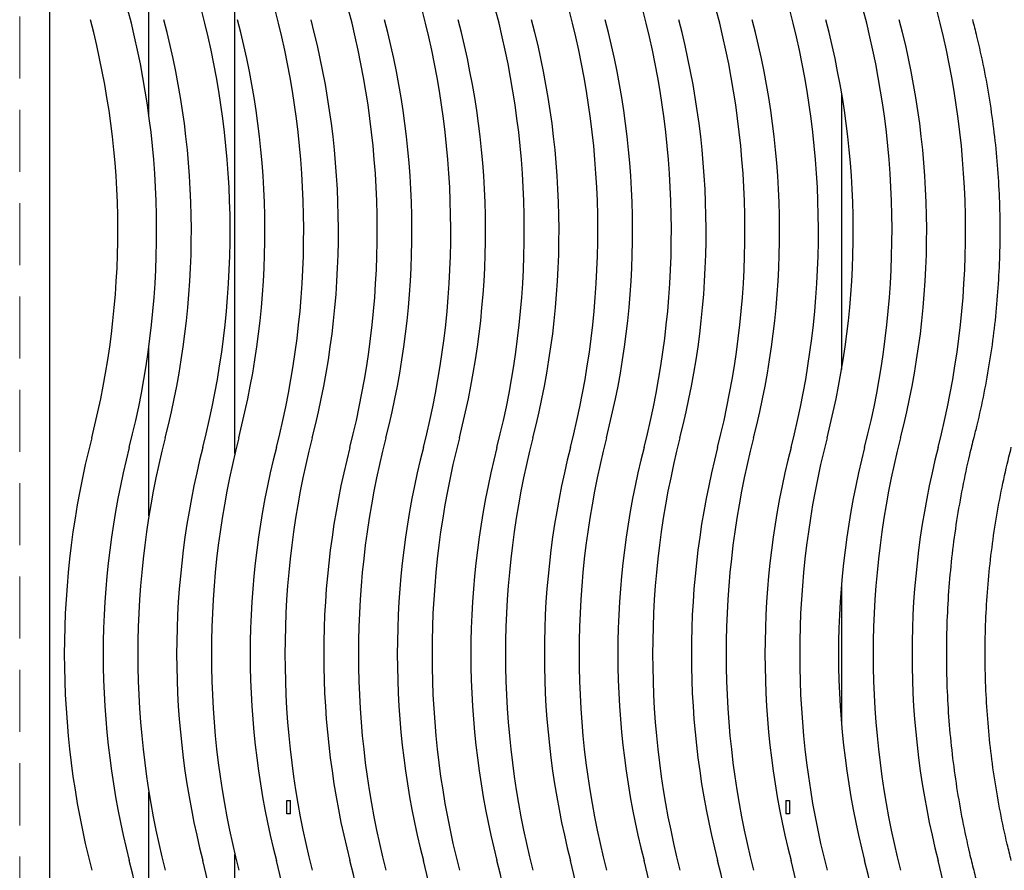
# Model space of a CAD drawing. Header units: inches. Extents: x 35 to 165, y 14 to 115.
# Tile 15 of 41: x 58 to 68, y 79 to 87. Entities that reach past the tile are written whole.
import ezdxf

# ---------------------------------------------------------------- set-up
doc = ezdxf.new("R2010")
doc.units = ezdxf.units.IN
doc.header["$LTSCALE"] = 12
doc.header["$MEASUREMENT"] = 0
doc.linetypes.add('HIDDEN', pattern=[0.075, 0.05, -0.025])
doc.layers.add('FORMAT', color=7, linetype='Continuous')

msp = doc.modelspace()

# ---------------------------------------------------------------- linework, layer by layer
at = {"color": 7, "linetype": 'Continuous', "lineweight": 25}
for p, q in [((58.6008, 91.8314), (58.6008, 73.9562)), ((59.5582, 86.0699), (59.5582, 87.6503)), ((60.3862, 82.8096), (60.3862, 87.0938)), ((66.2332, 86.2897), (66.2332, 83.6201)), ((59.5582, 82.2093), (59.5582, 83.8399)), ((66.2332, 81.5655), (66.2332, 80.1892)), ((59.5582, 77.9148), (59.5582, 79.5454)), ((60.8876, 79.4625), (60.8876, 79.4644)), ((60.9236, 79.4625), (60.8876, 79.4625)), ((60.8876, 79.3376), (60.8876, 79.4625)), ((60.9236, 79.4625), (60.9236, 79.4644)), ((60.9236, 79.3376), (60.9236, 79.4625)), ((65.6958, 79.4644), (65.6958, 79.4625)), ((65.7318, 79.4625), (65.6958, 79.4625)), ((65.6958, 79.4625), (65.6958, 79.3376)), ((65.7318, 79.4644), (65.7318, 79.4625)), ((65.7318, 79.4625), (65.7318, 79.3376)), ((60.9236, 79.3376), (60.8876, 79.3376)), ((65.7318, 79.3376), (65.6958, 79.3376)), ((60.3862, 77.9036), (60.3862, 78.9451))]:
    msp.add_line(p, q, dxfattribs=at)
for centre, radius, start, end in [((51.2583, 84.9549), 8.3745, 345.58098, 14.76205), ((51.9669, 84.9549), 8.3745, 345.58098, 14.76205), ((52.6756, 84.9549), 8.3745, 345.58098, 14.76205), ((53.3842, 84.9549), 8.3745, 345.58098, 14.76205), ((54.0929, 84.9549), 8.3745, 345.58098, 14.76205), ((54.8016, 84.9549), 8.3745, 345.58098, 14.76205), ((55.5102, 84.9549), 8.3745, 345.58098, 14.76205), ((56.2189, 84.9549), 8.3745, 345.58098, 14.76205), ((56.9275, 84.9549), 8.3745, 345.58098, 14.76205), ((57.6362, 84.9549), 8.3745, 345.58098, 14.76205), ((58.3449, 84.9549), 8.3745, 345.58098, 14.76205), ((59.0535, 84.9549), 8.3745, 345.58098, 14.76205), ((51.2583, 84.9549), 8.0005, 345.58098, 14.76205), ((51.9669, 84.9549), 8.0005, 345.58098, 14.76205), ((52.6756, 84.9549), 8.0005, 345.58098, 14.76205), ((53.3842, 84.9549), 8.0005, 345.58098, 14.76205), ((54.0929, 84.9549), 8.0005, 345.58098, 14.76205), ((54.8016, 84.9549), 8.0005, 345.58098, 14.76205), ((55.5102, 84.9549), 8.0005, 345.58098, 14.76205), ((56.2189, 84.9549), 8.0005, 345.58098, 14.76205), ((56.9275, 84.9549), 8.0005, 345.58098, 14.76205), ((57.6362, 84.9549), 8.0005, 345.58098, 14.76205), ((58.3449, 84.9549), 8.0005, 345.58098, 14.76205), ((59.0535, 84.9549), 8.0005, 345.58098, 14.76205), ((67.1175, 80.8773), 8.3745, 165.58098, 194.41902), ((67.8261, 80.8773), 8.3745, 165.58098, 194.41902), ((68.5348, 80.8773), 8.3745, 165.58098, 194.41902), ((69.2434, 80.8773), 8.3745, 165.58098, 194.41902), ((69.9521, 80.8773), 8.3745, 165.58098, 194.41902), ((70.6608, 80.8773), 8.3745, 165.58098, 194.41902), ((71.3694, 80.8773), 8.3745, 165.58098, 194.41902), ((72.0781, 80.8773), 8.3745, 165.58098, 194.41902), ((72.7867, 80.8773), 8.3745, 165.58098, 194.41902), ((73.4954, 80.8773), 8.3745, 165.58098, 194.41902), ((74.2041, 80.8773), 8.3745, 165.58098, 194.41902), ((74.9127, 80.8773), 8.3745, 165.58098, 194.41902), ((67.1175, 80.8773), 8.0005, 165.58098, 194.41902), ((67.8261, 80.8773), 8.0005, 165.58098, 194.41902), ((68.5348, 80.8773), 8.0005, 165.58098, 194.41902), ((69.2434, 80.8773), 8.0005, 165.58098, 194.41902), ((69.9521, 80.8773), 8.0005, 165.58098, 194.41902), ((70.6608, 80.8773), 8.0005, 165.58098, 194.41902), ((71.3694, 80.8773), 8.0005, 165.58098, 194.41902), ((72.0781, 80.8773), 8.0005, 165.58098, 194.41902), ((72.7867, 80.8773), 8.0005, 165.58098, 194.41902), ((73.4954, 80.8773), 8.0005, 165.58098, 194.41902), ((74.2041, 80.8773), 8.0005, 165.58098, 194.41902), ((74.9127, 80.8773), 8.0005, 165.58098, 194.41902), ((51.2583, 76.7998), 8.3745, 344.21372, 14.41902), ((51.9669, 76.7998), 8.3745, 344.21372, 14.41902), ((52.6756, 76.7998), 8.3745, 344.21372, 14.41902), ((53.3842, 76.7998), 8.3745, 344.21372, 14.41902), ((54.0929, 76.7998), 8.3745, 344.21372, 14.41902), ((54.8016, 76.7998), 8.3745, 344.21372, 14.41902), ((55.5102, 76.7998), 8.3745, 344.21372, 14.41902), ((56.2189, 76.7998), 8.3745, 344.21372, 14.41902), ((56.9275, 76.7998), 8.3745, 344.21372, 14.41902), ((57.6362, 76.7998), 8.3745, 344.21372, 14.41902), ((58.3449, 76.7998), 8.3745, 344.21372, 14.41902), ((59.0535, 76.7998), 8.3745, 344.21372, 14.41902)]:
    msp.add_arc(centre, radius, start, end, dxfattribs=at)
for points, knots in [([(67.4947, 86.9943), (67.5083, 86.9413), (67.548, 86.7865), (67.6048, 86.5276), (67.6608, 86.2171), (67.7043, 85.9046), (67.7356, 85.5907), (67.7544, 85.2757), (67.7608, 84.9603), (67.7548, 84.6448), (67.7363, 84.3298), (67.7054, 84.0159), (67.6622, 83.7033), (67.6066, 83.3928), (67.5528, 83.1464), (67.5169, 83.004), (67.5067, 82.9635)], [0, 0, 0, 0, 0.040268, 0.1176803, 0.1950962, 0.2725122, 0.3499281, 0.4273441, 0.50476, 0.5821759, 0.6595919, 0.7370078, 0.8144238, 0.8918397, 0.9692556, 1, 1, 1, 1]), ([(67.5067, 82.9635), (67.4928, 82.908), (67.4528, 82.7481), (67.3959, 82.4816), (67.3401, 82.1637), (67.2967, 81.8438), (67.2657, 81.5225), (67.2471, 81.2003), (67.2409, 80.8775), (67.2471, 80.5548), (67.2658, 80.2325), (67.2969, 79.9113), (67.3403, 79.5914), (67.3961, 79.2735), (67.453, 79.0074), (67.4929, 78.8479), (67.5067, 78.7928)], [0, 0, 0, 0, 0.040747, 0.117311, 0.193878, 0.270445, 0.347013, 0.42358, 0.500147, 0.576715, 0.653282, 0.729849, 0.806416, 0.882984, 0.959551, 1, 1, 1, 1]), ([(67.869, 78.8859), (67.8557, 78.939), (67.8168, 79.094), (67.7616, 79.3533), (67.7075, 79.6641), (67.6658, 79.9768), (67.6364, 80.291), (67.6195, 80.606), (67.615, 80.9215), (67.6229, 81.2369), (67.6433, 81.5518), (67.676, 81.8656), (67.7211, 82.1779), (67.7776, 82.4826), (67.8291, 82.7131), (67.8613, 82.84), (67.869, 82.8704)], [0, 0, 0, 0, 0.040747, 0.11908, 0.197417, 0.275754, 0.354091, 0.432427, 0.510764, 0.589101, 0.667438, 0.745775, 0.824111, 0.902448, 0.976665, 1, 1, 1, 1]), ([(67.5067, 78.7928), (67.52, 78.7398), (67.5589, 78.5847), (67.6141, 78.3255), (67.6682, 78.0147), (67.7099, 77.7019), (67.7392, 77.3878), (67.7562, 77.0727), (67.7607, 76.7572), (67.7528, 76.4418), (67.7324, 76.127), (67.6996, 75.8132), (67.6546, 75.5009), (67.5971, 75.1907), (67.5316, 74.8981), (67.4805, 74.7104), (67.457, 74.6241)], [0, 0, 0, 0, 0.038903, 0.11369, 0.188481, 0.263272, 0.338063, 0.412854, 0.487645, 0.562436, 0.637226, 0.712017, 0.786808, 0.861599, 0.93639, 1, 1, 1, 1])]:
    msp.add_open_spline(points, degree=3, knots=knots, dxfattribs=at)
at = {"layer": 'FORMAT', "linetype": 'HIDDEN', "lineweight": 18}
msp.add_line((58.3128, 93.3256), (58.3128, 74.2631), dxfattribs=at)

doc.saveas('drawing.dxf')
